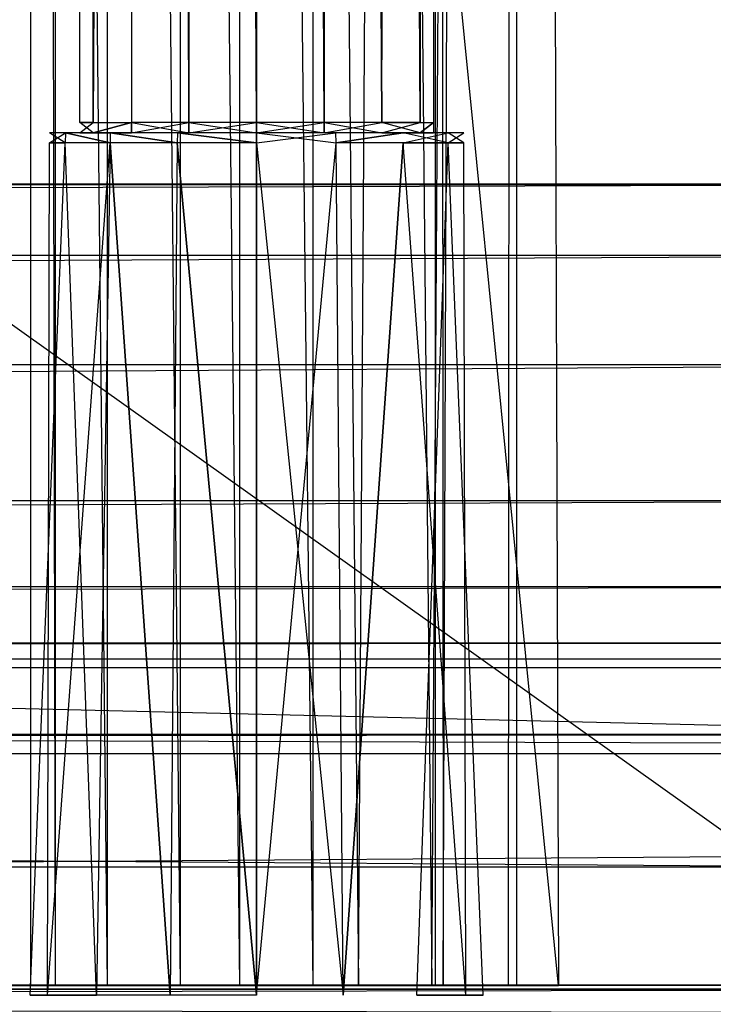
# Model space of a CAD drawing. Extents: x 0 to 0.8, y -0.501 to 0.
# Tile 67 of 109: x 0.746 to 0.768, y -0.485 to -0.455. Entities that reach past the tile are written whole.
import ezdxf

# ---------------------------------------------------------------- set-up
doc = ezdxf.new("R2010")
doc.units = 0
for name, color, linetype in [('L0_KORPUS1_0', 7, 'CONTINUOUS'), ('L11_ABDECKPL_0___REPLACEMTFOREM', 7, 'CONTINUOUS'), ('L23_DRAWERBOXU_5___REPLACEMTFOR', 7, 'CONTINUOUS'), ('L25_DRAWERBOXU_7___REPLACEMTFOR', 7, 'CONTINUOUS'), ('L26_FRONT_FINION_1', 7, 'CONTINUOUS'), ('L27_FRONT_FINION_2___REPLACEMTF', 7, 'CONTINUOUS'), ('L37_DRAWERBOXO_9___REPLACEMTFOR', 7, 'CONTINUOUS'), ('L38_FRONT_FINION_1', 7, 'CONTINUOUS'), ('L39_FRONT_FINION_2___REPLACEMTF', 7, 'CONTINUOUS'), ('L7_KORPUS2_3___REPLACEMTFOREMPT', 7, 'CONTINUOUS'), ('L9_KORPUS2_5___REPLACEMTFOREMPT', 7, 'CONTINUOUS')]:
    doc.layers.add(name, color=color, linetype=linetype)

msp = doc.modelspace()

# ---------------------------------------------------------------- linework, layer by layer
at = {"layer": 'L0_KORPUS1_0', "color": 8}
for points, invisible_edges in [([(0.797088, -0.003856), (0.1, -0.500668), (0.1, -0.003856), (0.797088, -0.003856)], 13), ([(0.1, -0.500668), (0.797088, -0.003856), (0.797091, -0.500668), (0.1, -0.500668)], 10), ([(0.797091, -0.500666, 0.00769), (0.1, -0.003857, 0.00769), (0.1, -0.500666, 0.00769), (0.797091, -0.500666, 0.00769)], 13), ([(0.1, -0.003857, 0.00769), (0.797091, -0.500666, 0.00769), (0.797088, -0.003857, 0.00769), (0.1, -0.003857, 0.00769)], 10)]:
    msp.add_3dface(points, dxfattribs=dict(at, invisible_edges=invisible_edges))
at = {"layer": 'L11_ABDECKPL_0___REPLACEMTFOREM', "color": 39}
for points, invisible_edges in [([(0.728221, -0.499907, 0.603217), (0.798384, -0.001093, 0.603217), (0.724135, -0.001093, 0.603217), (0.728221, -0.499907, 0.603217)], 13), ([(0.798384, -0.00109, 0.591216), (0.728221, -0.49991, 0.591216), (0.728221, -0.00109, 0.591216), (0.798384, -0.00109, 0.591216)], 13), ([(0.728221, -0.49991, 0.591216), (0.798384, -0.00109, 0.591216), (0.798335, -0.49991, 0.591216), (0.728221, -0.49991, 0.591216)], 10), ([(0.798384, -0.001093, 0.603217), (0.728221, -0.499907, 0.603217), (0.798335, -0.499907, 0.603217), (0.798384, -0.001093, 0.603217)], 10)]:
    msp.add_3dface(points, dxfattribs=dict(at, invisible_edges=invisible_edges))
at = {"layer": 'L23_DRAWERBOXU_5___REPLACEMTFOR', "color": 250}
for points, invisible_edges in [([(0.7263, -0.117001, 0.100056), (0.762784, -0.48454, 0.100056), (0.7263, -0.48454, 0.100056), (0.7263, -0.117001, 0.100056)], 13), ([(0.762784, -0.48454, 0.100056), (0.7263, -0.117001, 0.100056), (0.762784, -0.117001, 0.100056), (0.762784, -0.48454, 0.100056)], 14), ([(0.746604, -0.117001, 0.181645), (0.737895, -0.48454, 0.128699), (0.746604, -0.48454, 0.181645), (0.746604, -0.117001, 0.181645)], 13), ([(0.737895, -0.48454, 0.128699), (0.746604, -0.117001, 0.181645), (0.737895, -0.117001, 0.128699), (0.737895, -0.48454, 0.128699)], 14), ([(0.747356, -0.48454, 0.182713), (0.746604, -0.117001, 0.181645), (0.746604, -0.48454, 0.181645), (0.747356, -0.48454, 0.182713)], 13), ([(0.746604, -0.117001, 0.181645), (0.747356, -0.48454, 0.182713), (0.747356, -0.117001, 0.182713), (0.746604, -0.117001, 0.181645)], 14), ([(0.751195, -0.48454, 0.184044), (0.747356, -0.117001, 0.182713), (0.747356, -0.48454, 0.182713), (0.751195, -0.48454, 0.184044)], 13), ([(0.747356, -0.117001, 0.182713), (0.751195, -0.48454, 0.184044), (0.751195, -0.117001, 0.184044), (0.747356, -0.117001, 0.182713)], 14), ([(0.755258, -0.48454, 0.183994), (0.751195, -0.117001, 0.184044), (0.751195, -0.48454, 0.184044), (0.755258, -0.48454, 0.183994)], 13), ([(0.751195, -0.117001, 0.184044), (0.755258, -0.48454, 0.183994), (0.755258, -0.117001, 0.183994), (0.751195, -0.117001, 0.184044)], 14), ([(0.758905, -0.48454, 0.182278), (0.755258, -0.117001, 0.183994), (0.755258, -0.48454, 0.183994), (0.758905, -0.48454, 0.182278)], 13), ([(0.755258, -0.117001, 0.183994), (0.758905, -0.48454, 0.182278), (0.758905, -0.117001, 0.182278), (0.755258, -0.117001, 0.183994)], 14), ([(0.761252, -0.117001, 0.179002), (0.758905, -0.48454, 0.182278), (0.761252, -0.48454, 0.179002), (0.761252, -0.117001, 0.179002)], 13), ([(0.758905, -0.48454, 0.182278), (0.761252, -0.117001, 0.179002), (0.758905, -0.117001, 0.182278), (0.758905, -0.48454, 0.182278)], 14), ([(0.761499, -0.117001, 0.175627), (0.761252, -0.48454, 0.179002), (0.761499, -0.48454, 0.175627), (0.761499, -0.117001, 0.175627)], 13), ([(0.761252, -0.48454, 0.179002), (0.761499, -0.117001, 0.175627), (0.761252, -0.117001, 0.179002), (0.761252, -0.48454, 0.179002)], 14), ([(0.762784, -0.48454, 0.100056), (0.761499, -0.117001, 0.175627), (0.761499, -0.48454, 0.175627), (0.762784, -0.48454, 0.100056)], 13), ([(0.761499, -0.117001, 0.175627), (0.762784, -0.48454, 0.100056), (0.762784, -0.117001, 0.100056), (0.761499, -0.117001, 0.175627)], 14), ([(0.761499, -0.48454, 0.175627), (0.7263, -0.48454, 0.100056), (0.762784, -0.48454, 0.100056), (0.761499, -0.48454, 0.175627)], 13), ([(0.7263, -0.48454, 0.100056), (0.761499, -0.48454, 0.175627), (0.737315, -0.48454, 0.12666), (0.7263, -0.48454, 0.100056)], 10), ([(0.737315, -0.48454, 0.12666), (0.761499, -0.48454, 0.175627), (0.737895, -0.48454, 0.128699), (0.737315, -0.48454, 0.12666)], 10), ([(0.737895, -0.48454, 0.128699), (0.761499, -0.48454, 0.175627), (0.746604, -0.48454, 0.181645), (0.737895, -0.48454, 0.128699)], 13), ([(0.746604, -0.48454, 0.181645), (0.761499, -0.48454, 0.175627), (0.761252, -0.48454, 0.179002), (0.746604, -0.48454, 0.181645)], 14), ([(0.746604, -0.48454, 0.181645), (0.761252, -0.48454, 0.179002), (0.758905, -0.48454, 0.182278), (0.746604, -0.48454, 0.181645)], 15), ([(0.746604, -0.48454, 0.181645), (0.758905, -0.48454, 0.182278), (0.747356, -0.48454, 0.182713), (0.746604, -0.48454, 0.181645)], 15), ([(0.747356, -0.48454, 0.182713), (0.758905, -0.48454, 0.182278), (0.755258, -0.48454, 0.183994), (0.747356, -0.48454, 0.182713)], 15), ([(0.747356, -0.48454, 0.182713), (0.755258, -0.48454, 0.183994), (0.751195, -0.48454, 0.184044), (0.747356, -0.48454, 0.182713)], 15)]:
    msp.add_3dface(points, dxfattribs=dict(at, invisible_edges=invisible_edges))
at = {"layer": 'L25_DRAWERBOXU_7___REPLACEMTFOR', "color": 250}
for points, invisible_edges in [([(0.748115, -0.104555, 0.23464), (0.748527, -0.458087, 0.232567), (0.748115, -0.458087, 0.23464), (0.748115, -0.104555, 0.23464)], 13), ([(0.748527, -0.458087, 0.232567), (0.748115, -0.104555, 0.23464), (0.748527, -0.104555, 0.232567), (0.748527, -0.458087, 0.232567)], 14), ([(0.748527, -0.104555, 0.236714), (0.748115, -0.458087, 0.23464), (0.748527, -0.458087, 0.236714), (0.748527, -0.104555, 0.236714)], 13), ([(0.748115, -0.458087, 0.23464), (0.748527, -0.104555, 0.236714), (0.748115, -0.104555, 0.23464), (0.748115, -0.458087, 0.23464)], 14), ([(0.748527, -0.458087, 0.232567), (0.749702, -0.104555, 0.230809), (0.749702, -0.458087, 0.230809), (0.748527, -0.458087, 0.232567)], 13), ([(0.749702, -0.104555, 0.230809), (0.748527, -0.458087, 0.232567), (0.748527, -0.104555, 0.232567), (0.749702, -0.104555, 0.230809)], 14), ([(0.749702, -0.104555, 0.238472), (0.748527, -0.458087, 0.236714), (0.749702, -0.458087, 0.238472), (0.749702, -0.104555, 0.238472)], 13), ([(0.748527, -0.458087, 0.236714), (0.749702, -0.104555, 0.238472), (0.748527, -0.104555, 0.236714), (0.748527, -0.458087, 0.236714)], 14), ([(0.749702, -0.104555, 0.230809), (0.75146, -0.458087, 0.229634), (0.749702, -0.458087, 0.230809), (0.749702, -0.104555, 0.230809)], 13), ([(0.75146, -0.458087, 0.229634), (0.749702, -0.104555, 0.230809), (0.75146, -0.104555, 0.229634), (0.75146, -0.458087, 0.229634)], 14), ([(0.75146, -0.458087, 0.239647), (0.749702, -0.104555, 0.238472), (0.749702, -0.458087, 0.238472), (0.75146, -0.458087, 0.239647)], 13), ([(0.749702, -0.104555, 0.238472), (0.75146, -0.458087, 0.239647), (0.75146, -0.104555, 0.239647), (0.749702, -0.104555, 0.238472)], 14), ([(0.75146, -0.104555, 0.229634), (0.753534, -0.458087, 0.229222), (0.75146, -0.458087, 0.229634), (0.75146, -0.104555, 0.229634)], 13), ([(0.753534, -0.458087, 0.229222), (0.75146, -0.104555, 0.229634), (0.753534, -0.104555, 0.229222), (0.753534, -0.458087, 0.229222)], 14), ([(0.753534, -0.458087, 0.240059), (0.75146, -0.104555, 0.239647), (0.75146, -0.458087, 0.239647), (0.753534, -0.458087, 0.240059)], 13), ([(0.75146, -0.104555, 0.239647), (0.753534, -0.458087, 0.240059), (0.753534, -0.104555, 0.240059), (0.75146, -0.104555, 0.239647)], 14), ([(0.755608, -0.458087, 0.239647), (0.753534, -0.104555, 0.240059), (0.753534, -0.458087, 0.240059), (0.755608, -0.458087, 0.239647)], 13), ([(0.753534, -0.104555, 0.240059), (0.755608, -0.458087, 0.239647), (0.755608, -0.104555, 0.239647), (0.753534, -0.104555, 0.240059)], 14), ([(0.753534, -0.104555, 0.229222), (0.755608, -0.458087, 0.229634), (0.753534, -0.458087, 0.229222), (0.753534, -0.104555, 0.229222)], 13), ([(0.755608, -0.458087, 0.229634), (0.753534, -0.104555, 0.229222), (0.755608, -0.104555, 0.229634), (0.755608, -0.458087, 0.229634)], 14), ([(0.757366, -0.458087, 0.238472), (0.755608, -0.104555, 0.239647), (0.755608, -0.458087, 0.239647), (0.757366, -0.458087, 0.238472)], 13), ([(0.755608, -0.104555, 0.239647), (0.757366, -0.458087, 0.238472), (0.757366, -0.104555, 0.238472), (0.755608, -0.104555, 0.239647)], 14), ([(0.755608, -0.104555, 0.229634), (0.757366, -0.458087, 0.230809), (0.755608, -0.458087, 0.229634), (0.755608, -0.104555, 0.229634)], 13), ([(0.757366, -0.458087, 0.230809), (0.755608, -0.104555, 0.229634), (0.757366, -0.104555, 0.230809), (0.757366, -0.458087, 0.230809)], 14), ([(0.758541, -0.104555, 0.236714), (0.757366, -0.458087, 0.238472), (0.758541, -0.458087, 0.236714), (0.758541, -0.104555, 0.236714)], 13), ([(0.757366, -0.458087, 0.238472), (0.758541, -0.104555, 0.236714), (0.757366, -0.104555, 0.238472), (0.757366, -0.458087, 0.238472)], 14), ([(0.757366, -0.104555, 0.230809), (0.758541, -0.458087, 0.232567), (0.757366, -0.458087, 0.230809), (0.757366, -0.104555, 0.230809)], 13), ([(0.758541, -0.458087, 0.232567), (0.757366, -0.104555, 0.230809), (0.758541, -0.104555, 0.232567), (0.758541, -0.458087, 0.232567)], 14), ([(0.758953, -0.104555, 0.23464), (0.758541, -0.458087, 0.236714), (0.758953, -0.458087, 0.23464), (0.758953, -0.104555, 0.23464)], 13), ([(0.758541, -0.458087, 0.236714), (0.758953, -0.104555, 0.23464), (0.758541, -0.104555, 0.236714), (0.758541, -0.458087, 0.236714)], 14), ([(0.758541, -0.458087, 0.232567), (0.758953, -0.104555, 0.23464), (0.758953, -0.458087, 0.23464), (0.758541, -0.458087, 0.232567)], 13), ([(0.758953, -0.104555, 0.23464), (0.758541, -0.458087, 0.232567), (0.758541, -0.104555, 0.232567), (0.758953, -0.104555, 0.23464)], 14), ([(0.748527, -0.458087, 0.236714), (0.748115, -0.458399, 0.23464), (0.748527, -0.458399, 0.236714), (0.748527, -0.458087, 0.236714)], 13), ([(0.748115, -0.458399, 0.23464), (0.748527, -0.458087, 0.236714), (0.748115, -0.458087, 0.23464), (0.748115, -0.458399, 0.23464)], 14), ([(0.748115, -0.458087, 0.23464), (0.748527, -0.458399, 0.232567), (0.748115, -0.458399, 0.23464), (0.748115, -0.458087, 0.23464)], 13), ([(0.748527, -0.458399, 0.232567), (0.748115, -0.458087, 0.23464), (0.748527, -0.458087, 0.232567), (0.748527, -0.458399, 0.232567)], 14), ([(0.749702, -0.458087, 0.238472), (0.748527, -0.458399, 0.236714), (0.749702, -0.458399, 0.238472), (0.749702, -0.458087, 0.238472)], 13), ([(0.748527, -0.458399, 0.236714), (0.749702, -0.458087, 0.238472), (0.748527, -0.458087, 0.236714), (0.748527, -0.458399, 0.236714)], 14), ([(0.748527, -0.458399, 0.232567), (0.749702, -0.458087, 0.230809), (0.749702, -0.458399, 0.230809), (0.748527, -0.458399, 0.232567)], 13), ([(0.749702, -0.458087, 0.230809), (0.748527, -0.458399, 0.232567), (0.748527, -0.458087, 0.232567), (0.749702, -0.458087, 0.230809)], 14), ([(0.75146, -0.458399, 0.239647), (0.749702, -0.458087, 0.238472), (0.749702, -0.458399, 0.238472), (0.75146, -0.458399, 0.239647)], 13), ([(0.749702, -0.458087, 0.238472), (0.75146, -0.458399, 0.239647), (0.75146, -0.458087, 0.239647), (0.749702, -0.458087, 0.238472)], 14), ([(0.75146, -0.458087, 0.229634), (0.749702, -0.458399, 0.230809), (0.749702, -0.458087, 0.230809), (0.75146, -0.458087, 0.229634)], 13), ([(0.749702, -0.458399, 0.230809), (0.75146, -0.458087, 0.229634), (0.75146, -0.458399, 0.229634), (0.749702, -0.458399, 0.230809)], 14), ([(0.753534, -0.458399, 0.240059), (0.75146, -0.458087, 0.239647), (0.75146, -0.458399, 0.239647), (0.753534, -0.458399, 0.240059)], 13), ([(0.75146, -0.458087, 0.239647), (0.753534, -0.458399, 0.240059), (0.753534, -0.458087, 0.240059), (0.75146, -0.458087, 0.239647)], 14), ([(0.753534, -0.458087, 0.229222), (0.75146, -0.458399, 0.229634), (0.75146, -0.458087, 0.229634), (0.753534, -0.458087, 0.229222)], 13), ([(0.75146, -0.458399, 0.229634), (0.753534, -0.458087, 0.229222), (0.753534, -0.458399, 0.229222), (0.75146, -0.458399, 0.229634)], 14), ([(0.755608, -0.458087, 0.229634), (0.753534, -0.458399, 0.229222), (0.753534, -0.458087, 0.229222), (0.755608, -0.458087, 0.229634)], 13), ([(0.753534, -0.458399, 0.229222), (0.755608, -0.458087, 0.229634), (0.755608, -0.458399, 0.229634), (0.753534, -0.458399, 0.229222)], 14), ([(0.755608, -0.458399, 0.239647), (0.753534, -0.458087, 0.240059), (0.753534, -0.458399, 0.240059), (0.755608, -0.458399, 0.239647)], 13), ([(0.753534, -0.458087, 0.240059), (0.755608, -0.458399, 0.239647), (0.755608, -0.458087, 0.239647), (0.753534, -0.458087, 0.240059)], 14), ([(0.757366, -0.458087, 0.230809), (0.755608, -0.458399, 0.229634), (0.755608, -0.458087, 0.229634), (0.757366, -0.458087, 0.230809)], 13), ([(0.755608, -0.458399, 0.229634), (0.757366, -0.458087, 0.230809), (0.757366, -0.458399, 0.230809), (0.755608, -0.458399, 0.229634)], 14), ([(0.757366, -0.458399, 0.238472), (0.755608, -0.458087, 0.239647), (0.755608, -0.458399, 0.239647), (0.757366, -0.458399, 0.238472)], 13), ([(0.755608, -0.458087, 0.239647), (0.757366, -0.458399, 0.238472), (0.757366, -0.458087, 0.238472), (0.755608, -0.458087, 0.239647)], 14), ([(0.757366, -0.458087, 0.230809), (0.758541, -0.458399, 0.232567), (0.757366, -0.458399, 0.230809), (0.757366, -0.458087, 0.230809)], 13), ([(0.758541, -0.458399, 0.232567), (0.757366, -0.458087, 0.230809), (0.758541, -0.458087, 0.232567), (0.758541, -0.458399, 0.232567)], 14), ([(0.758541, -0.458087, 0.236714), (0.757366, -0.458399, 0.238472), (0.758541, -0.458399, 0.236714), (0.758541, -0.458087, 0.236714)], 13), ([(0.757366, -0.458399, 0.238472), (0.758541, -0.458087, 0.236714), (0.757366, -0.458087, 0.238472), (0.757366, -0.458399, 0.238472)], 14), ([(0.758541, -0.458399, 0.232567), (0.758953, -0.458087, 0.23464), (0.758953, -0.458399, 0.23464), (0.758541, -0.458399, 0.232567)], 13), ([(0.758953, -0.458087, 0.23464), (0.758541, -0.458399, 0.232567), (0.758541, -0.458087, 0.232567), (0.758953, -0.458087, 0.23464)], 14), ([(0.758953, -0.458087, 0.23464), (0.758541, -0.458399, 0.236714), (0.758953, -0.458399, 0.23464), (0.758953, -0.458087, 0.23464)], 13), ([(0.758541, -0.458399, 0.236714), (0.758953, -0.458087, 0.23464), (0.758541, -0.458087, 0.236714), (0.758541, -0.458399, 0.236714)], 14), ([(0.747188, -0.458399, 0.23464), (0.747664, -0.458704, 0.232209), (0.747181, -0.458704, 0.23464), (0.747188, -0.458399, 0.23464)], 13), ([(0.747671, -0.458399, 0.237069), (0.747181, -0.458704, 0.23464), (0.747664, -0.458704, 0.237072), (0.747671, -0.458399, 0.237069)], 13), ([(0.747181, -0.458704, 0.23464), (0.747671, -0.458399, 0.237069), (0.747188, -0.458399, 0.23464), (0.747181, -0.458704, 0.23464)], 14), ([(0.747188, -0.458399, 0.23464), (0.748527, -0.458399, 0.232567), (0.747671, -0.458399, 0.232212), (0.747188, -0.458399, 0.23464)], 13), ([(0.748527, -0.458399, 0.232567), (0.747188, -0.458399, 0.23464), (0.748115, -0.458399, 0.23464), (0.748527, -0.458399, 0.232567)], 14), ([(0.747671, -0.458399, 0.237069), (0.748115, -0.458399, 0.23464), (0.747188, -0.458399, 0.23464), (0.747671, -0.458399, 0.237069)], 13), ([(0.747664, -0.458704, 0.232209), (0.747188, -0.458399, 0.23464), (0.747671, -0.458399, 0.232212), (0.747664, -0.458704, 0.232209)], 14), ([(0.747671, -0.458399, 0.232212), (0.749042, -0.458704, 0.230148), (0.747664, -0.458704, 0.232209), (0.747671, -0.458399, 0.232212)], 13), ([(0.749042, -0.458704, 0.239132), (0.747671, -0.458399, 0.237069), (0.747664, -0.458704, 0.237072), (0.749042, -0.458704, 0.239132)], 13), ([(0.748115, -0.458399, 0.23464), (0.747671, -0.458399, 0.237069), (0.748527, -0.458399, 0.236714), (0.748115, -0.458399, 0.23464)], 14), ([(0.747671, -0.458399, 0.232212), (0.749702, -0.458399, 0.230809), (0.749046, -0.458399, 0.230153), (0.747671, -0.458399, 0.232212)], 13), ([(0.749702, -0.458399, 0.230809), (0.747671, -0.458399, 0.232212), (0.748527, -0.458399, 0.232567), (0.749702, -0.458399, 0.230809)], 14), ([(0.747671, -0.458399, 0.237069), (0.749702, -0.458399, 0.238472), (0.748527, -0.458399, 0.236714), (0.747671, -0.458399, 0.237069)], 13), ([(0.749702, -0.458399, 0.238472), (0.747671, -0.458399, 0.237069), (0.749046, -0.458399, 0.239128), (0.749702, -0.458399, 0.238472)], 14), ([(0.749042, -0.458704, 0.230148), (0.747671, -0.458399, 0.232212), (0.749046, -0.458399, 0.230153), (0.749042, -0.458704, 0.230148)], 14), ([(0.747671, -0.458399, 0.237069), (0.749042, -0.458704, 0.239132), (0.749046, -0.458399, 0.239128), (0.747671, -0.458399, 0.237069)], 14), ([(0.751103, -0.458704, 0.24051), (0.749046, -0.458399, 0.239128), (0.749042, -0.458704, 0.239132), (0.751103, -0.458704, 0.24051)], 13), ([(0.749046, -0.458399, 0.230153), (0.751103, -0.458704, 0.228771), (0.749042, -0.458704, 0.230148), (0.749046, -0.458399, 0.230153)], 13), ([(0.749046, -0.458399, 0.230153), (0.75146, -0.458399, 0.229634), (0.751105, -0.458399, 0.228778), (0.749046, -0.458399, 0.230153)], 13), ([(0.75146, -0.458399, 0.229634), (0.749046, -0.458399, 0.230153), (0.749702, -0.458399, 0.230809), (0.75146, -0.458399, 0.229634)], 14), ([(0.749046, -0.458399, 0.239128), (0.75146, -0.458399, 0.239647), (0.749702, -0.458399, 0.238472), (0.749046, -0.458399, 0.239128)], 13), ([(0.75146, -0.458399, 0.239647), (0.749046, -0.458399, 0.239128), (0.751105, -0.458399, 0.240503), (0.75146, -0.458399, 0.239647)], 14), ([(0.749046, -0.458399, 0.239128), (0.751103, -0.458704, 0.24051), (0.751105, -0.458399, 0.240503), (0.749046, -0.458399, 0.239128)], 14), ([(0.751103, -0.458704, 0.228771), (0.749046, -0.458399, 0.230153), (0.751105, -0.458399, 0.228778), (0.751103, -0.458704, 0.228771)], 14), ([(0.753534, -0.458704, 0.240993), (0.751105, -0.458399, 0.240503), (0.751103, -0.458704, 0.24051), (0.753534, -0.458704, 0.240993)], 13), ([(0.751105, -0.458399, 0.228778), (0.753534, -0.458704, 0.228288), (0.751103, -0.458704, 0.228771), (0.751105, -0.458399, 0.228778)], 13), ([(0.751105, -0.458399, 0.228778), (0.753534, -0.458399, 0.229222), (0.753534, -0.458399, 0.228294), (0.751105, -0.458399, 0.228778)], 13), ([(0.753534, -0.458399, 0.229222), (0.751105, -0.458399, 0.228778), (0.75146, -0.458399, 0.229634), (0.753534, -0.458399, 0.229222)], 14), ([(0.751105, -0.458399, 0.240503), (0.753534, -0.458399, 0.240059), (0.75146, -0.458399, 0.239647), (0.751105, -0.458399, 0.240503)], 13), ([(0.753534, -0.458399, 0.240059), (0.751105, -0.458399, 0.240503), (0.753534, -0.458399, 0.240986), (0.753534, -0.458399, 0.240059)], 14), ([(0.751105, -0.458399, 0.240503), (0.753534, -0.458704, 0.240993), (0.753534, -0.458399, 0.240986), (0.751105, -0.458399, 0.240503)], 14), ([(0.753534, -0.458704, 0.228288), (0.751105, -0.458399, 0.228778), (0.753534, -0.458399, 0.228294), (0.753534, -0.458704, 0.228288)], 14), ([(0.753534, -0.458399, 0.229222), (0.755963, -0.458399, 0.228778), (0.753534, -0.458399, 0.228294), (0.753534, -0.458399, 0.229222)], 13), ([(0.755963, -0.458399, 0.228778), (0.753534, -0.458399, 0.229222), (0.755608, -0.458399, 0.229634), (0.755963, -0.458399, 0.228778)], 14), ([(0.753534, -0.458399, 0.240059), (0.755963, -0.458399, 0.240503), (0.755608, -0.458399, 0.239647), (0.753534, -0.458399, 0.240059)], 13), ([(0.755963, -0.458399, 0.240503), (0.753534, -0.458399, 0.240059), (0.753534, -0.458399, 0.240986), (0.755963, -0.458399, 0.240503)], 14), ([(0.755966, -0.458704, 0.24051), (0.753534, -0.458399, 0.240986), (0.753534, -0.458704, 0.240993), (0.755966, -0.458704, 0.24051)], 13), ([(0.753534, -0.458399, 0.240986), (0.755966, -0.458704, 0.24051), (0.755963, -0.458399, 0.240503), (0.753534, -0.458399, 0.240986)], 14), ([(0.755963, -0.458399, 0.228778), (0.753534, -0.458704, 0.228288), (0.753534, -0.458399, 0.228294), (0.755963, -0.458399, 0.228778)], 13), ([(0.753534, -0.458704, 0.228288), (0.755963, -0.458399, 0.228778), (0.755966, -0.458704, 0.228771), (0.753534, -0.458704, 0.228288)], 14), ([(0.755608, -0.458399, 0.239647), (0.758022, -0.458399, 0.239128), (0.757366, -0.458399, 0.238472), (0.755608, -0.458399, 0.239647)], 13), ([(0.758022, -0.458399, 0.239128), (0.755608, -0.458399, 0.239647), (0.755963, -0.458399, 0.240503), (0.758022, -0.458399, 0.239128)], 14), ([(0.755608, -0.458399, 0.229634), (0.758022, -0.458399, 0.230153), (0.755963, -0.458399, 0.228778), (0.755608, -0.458399, 0.229634)], 13), ([(0.758022, -0.458399, 0.230153), (0.755608, -0.458399, 0.229634), (0.757366, -0.458399, 0.230809), (0.758022, -0.458399, 0.230153)], 14), ([(0.758022, -0.458399, 0.230153), (0.755966, -0.458704, 0.228771), (0.755963, -0.458399, 0.228778), (0.758022, -0.458399, 0.230153)], 13), ([(0.755966, -0.458704, 0.24051), (0.758022, -0.458399, 0.239128), (0.755963, -0.458399, 0.240503), (0.755966, -0.458704, 0.24051)], 13), ([(0.755966, -0.458704, 0.228771), (0.758022, -0.458399, 0.230153), (0.758027, -0.458704, 0.230148), (0.755966, -0.458704, 0.228771)], 14), ([(0.758022, -0.458399, 0.239128), (0.755966, -0.458704, 0.24051), (0.758027, -0.458704, 0.239132), (0.758022, -0.458399, 0.239128)], 14), ([(0.757366, -0.458399, 0.238472), (0.759398, -0.458399, 0.237069), (0.758541, -0.458399, 0.236714), (0.757366, -0.458399, 0.238472)], 13), ([(0.759398, -0.458399, 0.237069), (0.757366, -0.458399, 0.238472), (0.758022, -0.458399, 0.239128), (0.759398, -0.458399, 0.237069)], 14), ([(0.757366, -0.458399, 0.230809), (0.759398, -0.458399, 0.232212), (0.758022, -0.458399, 0.230153), (0.757366, -0.458399, 0.230809)], 13), ([(0.759398, -0.458399, 0.232212), (0.757366, -0.458399, 0.230809), (0.758541, -0.458399, 0.232567), (0.759398, -0.458399, 0.232212)], 14), ([(0.758022, -0.458399, 0.230153), (0.759404, -0.458704, 0.232209), (0.758027, -0.458704, 0.230148), (0.758022, -0.458399, 0.230153)], 13), ([(0.759404, -0.458704, 0.232209), (0.758022, -0.458399, 0.230153), (0.759398, -0.458399, 0.232212), (0.759404, -0.458704, 0.232209)], 14), ([(0.758027, -0.458704, 0.239132), (0.759398, -0.458399, 0.237069), (0.758022, -0.458399, 0.239128), (0.758027, -0.458704, 0.239132)], 14), ([(0.759398, -0.458399, 0.237069), (0.758027, -0.458704, 0.239132), (0.759404, -0.458704, 0.237071), (0.759398, -0.458399, 0.237069)], 13), ([(0.758541, -0.458399, 0.232567), (0.759881, -0.458399, 0.23464), (0.759398, -0.458399, 0.232212), (0.758541, -0.458399, 0.232567)], 13), ([(0.759881, -0.458399, 0.23464), (0.758541, -0.458399, 0.232567), (0.758953, -0.458399, 0.23464), (0.759881, -0.458399, 0.23464)], 14), ([(0.758541, -0.458399, 0.236714), (0.759881, -0.458399, 0.23464), (0.758953, -0.458399, 0.23464), (0.758541, -0.458399, 0.236714)], 13), ([(0.759881, -0.458399, 0.23464), (0.758541, -0.458399, 0.236714), (0.759398, -0.458399, 0.237069), (0.759881, -0.458399, 0.23464)], 14), ([(0.759398, -0.458399, 0.232212), (0.759888, -0.458704, 0.23464), (0.759404, -0.458704, 0.232209), (0.759398, -0.458399, 0.232212)], 13), ([(0.759888, -0.458704, 0.23464), (0.759398, -0.458399, 0.232212), (0.759881, -0.458399, 0.23464), (0.759888, -0.458704, 0.23464)], 14), ([(0.759404, -0.458704, 0.237071), (0.759881, -0.458399, 0.23464), (0.759398, -0.458399, 0.237069), (0.759404, -0.458704, 0.237071)], 14), ([(0.759881, -0.458399, 0.23464), (0.759404, -0.458704, 0.237071), (0.759888, -0.458704, 0.23464), (0.759881, -0.458399, 0.23464)], 13), ([(0.747664, -0.458704, 0.237072), (0.746597, -0.484839, 0.23464), (0.747125, -0.484839, 0.237295), (0.747664, -0.458704, 0.237072)], 13), ([(0.746597, -0.484839, 0.23464), (0.747664, -0.458704, 0.237072), (0.747181, -0.458704, 0.23464), (0.746597, -0.484839, 0.23464)], 14), ([(0.747181, -0.458704, 0.23464), (0.747125, -0.484839, 0.231986), (0.746597, -0.484839, 0.23464), (0.747181, -0.458704, 0.23464)], 13), ([(0.749042, -0.458704, 0.239132), (0.747125, -0.484839, 0.237295), (0.748629, -0.484839, 0.239545), (0.749042, -0.458704, 0.239132)], 13), ([(0.747125, -0.484839, 0.237295), (0.749042, -0.458704, 0.239132), (0.747664, -0.458704, 0.237072), (0.747125, -0.484839, 0.237295)], 14), ([(0.747125, -0.484839, 0.231986), (0.747181, -0.458704, 0.23464), (0.747664, -0.458704, 0.232209), (0.747125, -0.484839, 0.231986)], 14), ([(0.747664, -0.458704, 0.232209), (0.748629, -0.484839, 0.229736), (0.747125, -0.484839, 0.231986), (0.747664, -0.458704, 0.232209)], 13), ([(0.748629, -0.484839, 0.229736), (0.747664, -0.458704, 0.232209), (0.749042, -0.458704, 0.230148), (0.748629, -0.484839, 0.229736)], 14), ([(0.749042, -0.458704, 0.230148), (0.750879, -0.484839, 0.228232), (0.748629, -0.484839, 0.229736), (0.749042, -0.458704, 0.230148)], 13), ([(0.750879, -0.484839, 0.241049), (0.749042, -0.458704, 0.239132), (0.748629, -0.484839, 0.239545), (0.750879, -0.484839, 0.241049)], 13), ([(0.750879, -0.484839, 0.228232), (0.749042, -0.458704, 0.230148), (0.751103, -0.458704, 0.228771), (0.750879, -0.484839, 0.228232)], 14), ([(0.749042, -0.458704, 0.239132), (0.750879, -0.484839, 0.241049), (0.751103, -0.458704, 0.24051), (0.749042, -0.458704, 0.239132)], 14), ([(0.751103, -0.458704, 0.228771), (0.753534, -0.484839, 0.227704), (0.750879, -0.484839, 0.228232), (0.751103, -0.458704, 0.228771)], 13), ([(0.753534, -0.484839, 0.241577), (0.751103, -0.458704, 0.24051), (0.750879, -0.484839, 0.241049), (0.753534, -0.484839, 0.241577)], 13), ([(0.753534, -0.484839, 0.227704), (0.751103, -0.458704, 0.228771), (0.753534, -0.458704, 0.228288), (0.753534, -0.484839, 0.227704)], 14), ([(0.751103, -0.458704, 0.24051), (0.753534, -0.484839, 0.241577), (0.753534, -0.458704, 0.240993), (0.751103, -0.458704, 0.24051)], 14), ([(0.755966, -0.458704, 0.228771), (0.753534, -0.484839, 0.227704), (0.753534, -0.458704, 0.228288), (0.755966, -0.458704, 0.228771)], 13), ([(0.753534, -0.484839, 0.227704), (0.755966, -0.458704, 0.228771), (0.756189, -0.484839, 0.228232), (0.753534, -0.484839, 0.227704)], 14), ([(0.756189, -0.484839, 0.241049), (0.753534, -0.458704, 0.240993), (0.753534, -0.484839, 0.241577), (0.756189, -0.484839, 0.241049)], 13), ([(0.753534, -0.458704, 0.240993), (0.756189, -0.484839, 0.241049), (0.755966, -0.458704, 0.24051), (0.753534, -0.458704, 0.240993)], 14), ([(0.756189, -0.484839, 0.241049), (0.758027, -0.458704, 0.239132), (0.755966, -0.458704, 0.24051), (0.756189, -0.484839, 0.241049)], 13), ([(0.758027, -0.458704, 0.230148), (0.756189, -0.484839, 0.228232), (0.755966, -0.458704, 0.228771), (0.758027, -0.458704, 0.230148)], 13), ([(0.758027, -0.458704, 0.239132), (0.756189, -0.484839, 0.241049), (0.75844, -0.484839, 0.239545), (0.758027, -0.458704, 0.239132)], 14), ([(0.756189, -0.484839, 0.228232), (0.758027, -0.458704, 0.230148), (0.75844, -0.484839, 0.229736), (0.756189, -0.484839, 0.228232)], 14), ([(0.75844, -0.484839, 0.239545), (0.759404, -0.458704, 0.237071), (0.758027, -0.458704, 0.239132), (0.75844, -0.484839, 0.239545)], 14), ([(0.758027, -0.458704, 0.230148), (0.759944, -0.484839, 0.231986), (0.75844, -0.484839, 0.229736), (0.758027, -0.458704, 0.230148)], 13), ([(0.759944, -0.484839, 0.231986), (0.758027, -0.458704, 0.230148), (0.759404, -0.458704, 0.232209), (0.759944, -0.484839, 0.231986)], 14), ([(0.759404, -0.458704, 0.237071), (0.75844, -0.484839, 0.239545), (0.759944, -0.484839, 0.237295), (0.759404, -0.458704, 0.237071)], 13), ([(0.759944, -0.484839, 0.237295), (0.759888, -0.458704, 0.23464), (0.759404, -0.458704, 0.237071), (0.759944, -0.484839, 0.237295)], 14), ([(0.759404, -0.458704, 0.232209), (0.760472, -0.484839, 0.23464), (0.759944, -0.484839, 0.231986), (0.759404, -0.458704, 0.232209)], 13), ([(0.760472, -0.484839, 0.23464), (0.759404, -0.458704, 0.232209), (0.759888, -0.458704, 0.23464), (0.760472, -0.484839, 0.23464)], 14), ([(0.759888, -0.458704, 0.23464), (0.759944, -0.484839, 0.237295), (0.760472, -0.484839, 0.23464), (0.759888, -0.458704, 0.23464)], 13)]:
    msp.add_3dface(points, dxfattribs=dict(at, invisible_edges=invisible_edges))
at = {"layer": 'L26_FRONT_FINION_1', "color": 8}
for points, invisible_edges in [([(0.4, -0.484664, 0.344278), (0.784328, -0.484537, 0.34415), (0.4, -0.484537, 0.34415), (0.4, -0.484664, 0.344278)], 13), ([(0.784328, -0.484537, 0.34415), (0.4, -0.484664, 0.344278), (0.784381, -0.484664, 0.344278), (0.784328, -0.484537, 0.34415)], 14), ([(0.4, -0.484537, 0.012121), (0.784254, -0.484664, 0.011994), (0.4, -0.484664, 0.011994), (0.4, -0.484537, 0.012121)], 13), ([(0.784254, -0.484664, 0.011994), (0.4, -0.484537, 0.012121), (0.784202, -0.484537, 0.012121), (0.784254, -0.484664, 0.011994)], 14), ([(0.4, -0.485403, 0.345017), (0.784381, -0.484664, 0.344278), (0.4, -0.484664, 0.344278), (0.4, -0.485403, 0.345017)], 13), ([(0.784381, -0.484664, 0.344278), (0.4, -0.485403, 0.345017), (0.784687, -0.485403, 0.345017), (0.784381, -0.484664, 0.344278)], 14), ([(0.4, -0.484664, 0.011994), (0.78456, -0.485403, 0.011254), (0.4, -0.485403, 0.011254), (0.4, -0.484664, 0.011994)], 13), ([(0.78456, -0.485403, 0.011254), (0.4, -0.484664, 0.011994), (0.784254, -0.484664, 0.011994), (0.78456, -0.485403, 0.011254)], 14)]:
    msp.add_3dface(points, dxfattribs=dict(at, invisible_edges=invisible_edges))
at = {"layer": 'L27_FRONT_FINION_2___REPLACEMTF', "color": 250}
for points, invisible_edges in [([(0.4, -0.484537, 0.343949), (0.784202, -0.484537, 0.012323), (0.4, -0.484537, 0.012323), (0.4, -0.484537, 0.343949)], 13), ([(0.784202, -0.484537, 0.012323), (0.4, -0.484537, 0.343949), (0.784576, -0.484537, 0.012323), (0.784202, -0.484537, 0.012323)], 10), ([(0.784576, -0.484537, 0.012323), (0.4, -0.484537, 0.343949), (0.784589, -0.484537, 0.012336), (0.784576, -0.484537, 0.012323)], 13), ([(0.784589, -0.484537, 0.012336), (0.4, -0.484537, 0.343949), (0.784846, -0.484537, 0.012593), (0.784589, -0.484537, 0.012336)], 10), ([(0.784846, -0.484537, 0.012593), (0.4, -0.484537, 0.343949), (0.784872, -0.484537, 0.012619), (0.784846, -0.484537, 0.012593)], 13), ([(0.784872, -0.484537, 0.012619), (0.4, -0.484537, 0.343949), (0.784872, -0.484537, 0.013046), (0.784872, -0.484537, 0.012619)], 10), ([(0.784872, -0.484537, 0.013046), (0.4, -0.484537, 0.343949), (0.784872, -0.484537, 0.343269), (0.784872, -0.484537, 0.013046)], 13), ([(0.784872, -0.484537, 0.343269), (0.4, -0.484537, 0.343949), (0.784872, -0.484537, 0.343537), (0.784872, -0.484537, 0.343269)], 10), ([(0.784872, -0.484537, 0.343537), (0.4, -0.484537, 0.343949), (0.78485, -0.484537, 0.343674), (0.784872, -0.484537, 0.343537)], 15), ([(0.78485, -0.484537, 0.343674), (0.4, -0.484537, 0.343949), (0.784591, -0.484537, 0.343933), (0.78485, -0.484537, 0.343674)], 15), ([(0.784591, -0.484537, 0.343933), (0.4, -0.484537, 0.343949), (0.784503, -0.484537, 0.343949), (0.784591, -0.484537, 0.343933)], 15), ([(0.784503, -0.484537, 0.343949), (0.4, -0.484537, 0.343949), (0.784328, -0.484537, 0.343949), (0.784503, -0.484537, 0.343949)], 10), ([(0.4, -0.484537, 0.34415), (0.784328, -0.484537, 0.343949), (0.4, -0.484537, 0.343949), (0.4, -0.484537, 0.34415)], 13), ([(0.784328, -0.484537, 0.343949), (0.4, -0.484537, 0.34415), (0.784328, -0.484537, 0.34415), (0.784328, -0.484537, 0.343949)], 14), ([(0.4, -0.484537, 0.012323), (0.784202, -0.484537, 0.012121), (0.4, -0.484537, 0.012121), (0.4, -0.484537, 0.012323)], 13), ([(0.784202, -0.484537, 0.012121), (0.4, -0.484537, 0.012323), (0.784202, -0.484537, 0.012323), (0.784202, -0.484537, 0.012121)], 14)]:
    msp.add_3dface(points, dxfattribs=dict(at, invisible_edges=invisible_edges))
at = {"layer": 'L37_DRAWERBOXO_9___REPLACEMTFOR', "color": 250}
for points, invisible_edges in [([(0.760539, -0.117001, 0.378577), (0.724055, -0.484537, 0.378577), (0.724055, -0.117001, 0.378577), (0.760539, -0.117001, 0.378577)], 13), ([(0.724055, -0.484537, 0.378577), (0.760539, -0.117001, 0.378577), (0.760539, -0.484537, 0.378577), (0.724055, -0.484537, 0.378577)], 14), ([(0.74895, -0.484537, 0.462565), (0.745111, -0.117001, 0.461233), (0.745111, -0.484537, 0.461233), (0.74895, -0.484537, 0.462565)], 13), ([(0.745111, -0.117001, 0.461233), (0.74895, -0.484537, 0.462565), (0.74895, -0.117001, 0.462565), (0.745111, -0.117001, 0.461233)], 14), ([(0.753013, -0.484537, 0.462515), (0.74895, -0.117001, 0.462565), (0.74895, -0.484537, 0.462565), (0.753013, -0.484537, 0.462515)], 13), ([(0.74895, -0.117001, 0.462565), (0.753013, -0.484537, 0.462515), (0.753013, -0.117001, 0.462515), (0.74895, -0.117001, 0.462565)], 14), ([(0.75666, -0.484537, 0.460799), (0.753013, -0.117001, 0.462515), (0.753013, -0.484537, 0.462515), (0.75666, -0.484537, 0.460799)], 13), ([(0.753013, -0.117001, 0.462515), (0.75666, -0.484537, 0.460799), (0.75666, -0.117001, 0.460799), (0.753013, -0.117001, 0.462515)], 14), ([(0.759007, -0.117001, 0.457523), (0.75666, -0.484537, 0.460799), (0.759007, -0.484537, 0.457523), (0.759007, -0.117001, 0.457523)], 13), ([(0.75666, -0.484537, 0.460799), (0.759007, -0.117001, 0.457523), (0.75666, -0.117001, 0.460799), (0.75666, -0.484537, 0.460799)], 14), ([(0.759254, -0.484537, 0.454148), (0.759007, -0.117001, 0.457523), (0.759007, -0.484537, 0.457523), (0.759254, -0.484537, 0.454148)], 13), ([(0.759007, -0.117001, 0.457523), (0.759254, -0.484537, 0.454148), (0.759254, -0.117001, 0.454148), (0.759007, -0.117001, 0.457523)], 14), ([(0.760539, -0.117001, 0.378577), (0.759254, -0.484537, 0.454148), (0.760539, -0.484537, 0.378577), (0.760539, -0.117001, 0.378577)], 13), ([(0.759254, -0.484537, 0.454148), (0.760539, -0.117001, 0.378577), (0.759254, -0.117001, 0.454148), (0.759254, -0.484537, 0.454148)], 14), ([(0.759254, -0.484537, 0.454148), (0.724055, -0.484537, 0.378577), (0.760539, -0.484537, 0.378577), (0.759254, -0.484537, 0.454148)], 13), ([(0.724055, -0.484537, 0.378577), (0.759254, -0.484537, 0.454148), (0.73507, -0.484537, 0.405181), (0.724055, -0.484537, 0.378577)], 10), ([(0.73507, -0.484537, 0.405181), (0.759254, -0.484537, 0.454148), (0.73565, -0.484537, 0.407219), (0.73507, -0.484537, 0.405181)], 10), ([(0.73565, -0.484537, 0.407219), (0.759254, -0.484537, 0.454148), (0.744359, -0.484537, 0.460166), (0.73565, -0.484537, 0.407219)], 13), ([(0.744359, -0.484537, 0.460166), (0.759254, -0.484537, 0.454148), (0.759007, -0.484537, 0.457523), (0.744359, -0.484537, 0.460166)], 14), ([(0.744359, -0.484537, 0.460166), (0.759007, -0.484537, 0.457523), (0.75666, -0.484537, 0.460799), (0.744359, -0.484537, 0.460166)], 15), ([(0.744359, -0.484537, 0.460166), (0.75666, -0.484537, 0.460799), (0.745111, -0.484537, 0.461233), (0.744359, -0.484537, 0.460166)], 15), ([(0.745111, -0.484537, 0.461233), (0.75666, -0.484537, 0.460799), (0.753013, -0.484537, 0.462515), (0.745111, -0.484537, 0.461233)], 15), ([(0.745111, -0.484537, 0.461233), (0.753013, -0.484537, 0.462515), (0.74895, -0.484537, 0.462565), (0.745111, -0.484537, 0.461233)], 15)]:
    msp.add_3dface(points, dxfattribs=dict(at, invisible_edges=invisible_edges))
at = {"layer": 'L38_FRONT_FINION_1', "color": 8}
for points, invisible_edges in [([(0.4, -0.484664, 0.587201), (0.784328, -0.484537, 0.587074), (0.4, -0.484537, 0.587074), (0.4, -0.484664, 0.587201)], 13), ([(0.784328, -0.484537, 0.587074), (0.4, -0.484664, 0.587201), (0.784381, -0.484664, 0.587201), (0.784328, -0.484537, 0.587074)], 14), ([(0.4, -0.484537, 0.349019), (0.784254, -0.484664, 0.348892), (0.4, -0.484664, 0.348892), (0.4, -0.484537, 0.349019)], 13), ([(0.784254, -0.484664, 0.348892), (0.4, -0.484537, 0.349019), (0.784202, -0.484537, 0.349019), (0.784254, -0.484664, 0.348892)], 14), ([(0.4, -0.485403, 0.587941), (0.784381, -0.484664, 0.587201), (0.4, -0.484664, 0.587201), (0.4, -0.485403, 0.587941)], 13), ([(0.784381, -0.484664, 0.587201), (0.4, -0.485403, 0.587941), (0.784687, -0.485403, 0.587941), (0.784381, -0.484664, 0.587201)], 14), ([(0.4, -0.484664, 0.348892), (0.78456, -0.485403, 0.348152), (0.4, -0.485403, 0.348152), (0.4, -0.484664, 0.348892)], 13), ([(0.78456, -0.485403, 0.348152), (0.4, -0.484664, 0.348892), (0.784254, -0.484664, 0.348892), (0.78456, -0.485403, 0.348152)], 14)]:
    msp.add_3dface(points, dxfattribs=dict(at, invisible_edges=invisible_edges))
at = {"layer": 'L39_FRONT_FINION_2___REPLACEMTF', "color": 250}
for points, invisible_edges in [([(0.4, -0.484537, 0.586872), (0.784202, -0.484537, 0.349221), (0.4, -0.484537, 0.349221), (0.4, -0.484537, 0.586872)], 13), ([(0.784202, -0.484537, 0.349221), (0.4, -0.484537, 0.586872), (0.784422, -0.484537, 0.349221), (0.784202, -0.484537, 0.349221)], 10), ([(0.784422, -0.484537, 0.349221), (0.4, -0.484537, 0.586872), (0.784589, -0.484537, 0.349234), (0.784422, -0.484537, 0.349221)], 13), ([(0.784589, -0.484537, 0.349234), (0.4, -0.484537, 0.586872), (0.784846, -0.484537, 0.349491), (0.784589, -0.484537, 0.349234)], 10), ([(0.784846, -0.484537, 0.349491), (0.4, -0.484537, 0.586872), (0.784872, -0.484537, 0.349648), (0.784846, -0.484537, 0.349491)], 13), ([(0.784872, -0.484537, 0.349648), (0.4, -0.484537, 0.586872), (0.784872, -0.484537, 0.349944), (0.784872, -0.484537, 0.349648)], 10), ([(0.784872, -0.484537, 0.349944), (0.4, -0.484537, 0.586872), (0.784872, -0.484537, 0.586192), (0.784872, -0.484537, 0.349944)], 13), ([(0.784872, -0.484537, 0.586192), (0.4, -0.484537, 0.586872), (0.784872, -0.484537, 0.586461), (0.784872, -0.484537, 0.586192)], 10), ([(0.784872, -0.484537, 0.586461), (0.4, -0.484537, 0.586872), (0.78485, -0.484537, 0.586598), (0.784872, -0.484537, 0.586461)], 15), ([(0.78485, -0.484537, 0.586598), (0.4, -0.484537, 0.586872), (0.784591, -0.484537, 0.586857), (0.78485, -0.484537, 0.586598)], 15), ([(0.784591, -0.484537, 0.586857), (0.4, -0.484537, 0.586872), (0.784503, -0.484537, 0.586872), (0.784591, -0.484537, 0.586857)], 15), ([(0.784503, -0.484537, 0.586872), (0.4, -0.484537, 0.586872), (0.784328, -0.484537, 0.586872), (0.784503, -0.484537, 0.586872)], 15), ([(0.4, -0.484537, 0.587074), (0.784328, -0.484537, 0.586872), (0.4, -0.484537, 0.586872), (0.4, -0.484537, 0.587074)], 13), ([(0.784328, -0.484537, 0.586872), (0.4, -0.484537, 0.587074), (0.784328, -0.484537, 0.587074), (0.784328, -0.484537, 0.586872)], 14), ([(0.4, -0.484537, 0.349221), (0.784202, -0.484537, 0.349019), (0.4, -0.484537, 0.349019), (0.4, -0.484537, 0.349221)], 13), ([(0.784202, -0.484537, 0.349019), (0.4, -0.484537, 0.349221), (0.784202, -0.484537, 0.349221), (0.784202, -0.484537, 0.349019)], 14)]:
    msp.add_3dface(points, dxfattribs=dict(at, invisible_edges=invisible_edges))
at = {"layer": 'L7_KORPUS2_3___REPLACEMTFOREMPT', "color": 250}
for points, invisible_edges in [([(0.1, -0.459976, 0.473584), (0.77948, -0.459976, 0.472817), (0.1, -0.459976, 0.472817), (0.1, -0.459976, 0.473584)], 13), ([(0.77948, -0.459976, 0.472817), (0.1, -0.459976, 0.473584), (0.77948, -0.459976, 0.473584), (0.77948, -0.459976, 0.472817)], 14), ([(0.77948, -0.459976, 0.472817), (0.1, -0.460483, 0.472817), (0.1, -0.459976, 0.472817), (0.77948, -0.459976, 0.472817)], 13), ([(0.1, -0.460483, 0.472817), (0.77948, -0.459976, 0.472817), (0.77948, -0.460483, 0.472817), (0.1, -0.460483, 0.472817)], 14), ([(0.1, -0.462163, 0.527803), (0.77948, -0.459976, 0.524414), (0.1, -0.459976, 0.524414), (0.1, -0.462163, 0.527803)], 13), ([(0.77948, -0.459976, 0.524414), (0.1, -0.462163, 0.527803), (0.77948, -0.462163, 0.527803), (0.77948, -0.459976, 0.524414)], 14), ([(0.1, -0.459976, 0.520114), (0.77948, -0.459976, 0.473584), (0.1, -0.459976, 0.473584), (0.1, -0.459976, 0.520114)], 13), ([(0.77948, -0.459976, 0.473584), (0.1, -0.459976, 0.520114), (0.77948, -0.459976, 0.520114), (0.77948, -0.459976, 0.473584)], 14), ([(0.1, -0.459976, 0.524414), (0.77948, -0.459976, 0.520114), (0.1, -0.459976, 0.520114), (0.1, -0.459976, 0.524414)], 13), ([(0.77948, -0.459976, 0.520114), (0.1, -0.459976, 0.524414), (0.77948, -0.459976, 0.524414), (0.77948, -0.459976, 0.520114)], 14), ([(0.1, -0.460483, 0.472817), (0.77948, -0.476854, 0.472817), (0.1, -0.476854, 0.472817), (0.1, -0.460483, 0.472817)], 13), ([(0.77948, -0.476854, 0.472817), (0.1, -0.460483, 0.472817), (0.77948, -0.460483, 0.472817), (0.77948, -0.476854, 0.472817)], 14), ([(0.1, -0.46552, 0.533003), (0.77948, -0.462163, 0.527803), (0.1, -0.462163, 0.527803), (0.1, -0.46552, 0.533003)], 13), ([(0.77948, -0.462163, 0.527803), (0.1, -0.46552, 0.533003), (0.77948, -0.46552, 0.533003), (0.77948, -0.462163, 0.527803)], 14), ([(0.1, -0.469683, 0.542125), (0.77948, -0.46552, 0.533003), (0.1, -0.46552, 0.533003), (0.1, -0.469683, 0.542125)], 13), ([(0.77948, -0.46552, 0.533003), (0.1, -0.469683, 0.542125), (0.77948, -0.469683, 0.542125), (0.77948, -0.46552, 0.533003)], 14), ([(0.1, -0.472321, 0.553783), (0.77948, -0.469683, 0.542125), (0.1, -0.469683, 0.542125), (0.1, -0.472321, 0.553783)], 13), ([(0.77948, -0.469683, 0.542125), (0.1, -0.472321, 0.553783), (0.77948, -0.472321, 0.553783), (0.77948, -0.469683, 0.542125)], 14), ([(0.1, -0.474052, 0.565518), (0.77948, -0.472321, 0.553783), (0.1, -0.472321, 0.553783), (0.1, -0.474052, 0.565518)], 13), ([(0.77948, -0.472321, 0.553783), (0.1, -0.474052, 0.565518), (0.77948, -0.474052, 0.565518), (0.77948, -0.472321, 0.553783)], 14), ([(0.1, -0.474537, 0.57516), (0.77948, -0.474052, 0.565518), (0.1, -0.474052, 0.565518), (0.1, -0.474537, 0.57516)], 13), ([(0.77948, -0.474052, 0.565518), (0.1, -0.474537, 0.57516), (0.77948, -0.474537, 0.57516), (0.77948, -0.474052, 0.565518)], 14), ([(0.1, -0.474579, 0.576011), (0.77948, -0.474537, 0.57516), (0.1, -0.474537, 0.57516), (0.1, -0.474579, 0.576011)], 13), ([(0.77948, -0.474537, 0.57516), (0.1, -0.474579, 0.576011), (0.77948, -0.474579, 0.576011), (0.77948, -0.474537, 0.57516)], 14), ([(0.77948, -0.474803, 0.576011), (0.1, -0.474579, 0.576011), (0.1, -0.474803, 0.576011), (0.77948, -0.474803, 0.576011)], 13), ([(0.1, -0.474579, 0.576011), (0.77948, -0.474803, 0.576011), (0.77948, -0.474579, 0.576011), (0.1, -0.474579, 0.576011)], 14), ([(0.77948, -0.477148, 0.576011), (0.1, -0.474803, 0.576011), (0.1, -0.477148, 0.576011), (0.77948, -0.477148, 0.576011)], 13), ([(0.1, -0.474803, 0.576011), (0.77948, -0.477148, 0.576011), (0.77948, -0.474803, 0.576011), (0.1, -0.474803, 0.576011)], 14), ([(0.77948, -0.476854, 0.472817), (0.1, -0.477432, 0.472817), (0.1, -0.476854, 0.472817), (0.77948, -0.476854, 0.472817)], 13), ([(0.1, -0.477432, 0.472817), (0.77948, -0.476854, 0.472817), (0.77948, -0.477432, 0.472817), (0.1, -0.477432, 0.472817)], 14), ([(0.77948, -0.477432, 0.576011), (0.1, -0.477148, 0.576011), (0.1, -0.477432, 0.576011), (0.77948, -0.477432, 0.576011)], 13), ([(0.1, -0.477148, 0.576011), (0.77948, -0.477432, 0.576011), (0.77948, -0.477148, 0.576011), (0.1, -0.477148, 0.576011)], 14), ([(0.77948, -0.477432, 0.47378), (0.1, -0.477432, 0.472817), (0.77948, -0.477432, 0.472817), (0.77948, -0.477432, 0.47378)], 13), ([(0.1, -0.477432, 0.472817), (0.77948, -0.477432, 0.47378), (0.1, -0.477432, 0.47378), (0.1, -0.477432, 0.472817)], 14), ([(0.77948, -0.477432, 0.575409), (0.1, -0.477432, 0.47378), (0.77948, -0.477432, 0.47378), (0.77948, -0.477432, 0.575409)], 13), ([(0.1, -0.477432, 0.47378), (0.77948, -0.477432, 0.575409), (0.1, -0.477432, 0.575409), (0.1, -0.477432, 0.47378)], 14), ([(0.77948, -0.477432, 0.576011), (0.1, -0.477432, 0.575409), (0.77948, -0.477432, 0.575409), (0.77948, -0.477432, 0.576011)], 13), ([(0.1, -0.477432, 0.575409), (0.77948, -0.477432, 0.576011), (0.1, -0.477432, 0.576011), (0.1, -0.477432, 0.575409)], 14)]:
    msp.add_3dface(points, dxfattribs=dict(at, invisible_edges=invisible_edges))
at = {"layer": 'L9_KORPUS2_5___REPLACEMTFOREMPT', "color": 250}
for points, invisible_edges in [([(0.773099, -0.071707, 0.006866), (0.723741, -0.480549, 0.006866), (0.723741, -0.071707, 0.006866), (0.773099, -0.071707, 0.006866)], 13), ([(0.723741, -0.480549, 0.006866), (0.773099, -0.071707, 0.006866), (0.773099, -0.480549, 0.006866), (0.723741, -0.480549, 0.006866)], 14), ([(0.773099, -0.480549, 0.024322), (0.723741, -0.071707, 0.024322), (0.723741, -0.480549, 0.024322), (0.773099, -0.480549, 0.024322)], 13), ([(0.723741, -0.071707, 0.024322), (0.773099, -0.480549, 0.024322), (0.773099, -0.071707, 0.024322), (0.723741, -0.071707, 0.024322)], 14), ([(0.773099, -0.480911, 0.024322), (0.723741, -0.480549, 0.024322), (0.723741, -0.480911, 0.024322), (0.773099, -0.480911, 0.024322)], 13), ([(0.723741, -0.480549, 0.024322), (0.773099, -0.480911, 0.024322), (0.773099, -0.480549, 0.024322), (0.723741, -0.480549, 0.024322)], 14), ([(0.773099, -0.480549, 0.006866), (0.723741, -0.480911, 0.006866), (0.723741, -0.480549, 0.006866), (0.773099, -0.480549, 0.006866)], 13), ([(0.723741, -0.480911, 0.006866), (0.773099, -0.480549, 0.006866), (0.773099, -0.480911, 0.006866), (0.723741, -0.480911, 0.006866)], 14), ([(0.773099, -0.480911, 0.023923), (0.723741, -0.480911, 0.00749), (0.773099, -0.480911, 0.00749), (0.773099, -0.480911, 0.023923)], 13), ([(0.723741, -0.480911, 0.00749), (0.773099, -0.480911, 0.023923), (0.723741, -0.480911, 0.023923), (0.723741, -0.480911, 0.00749)], 14), ([(0.773099, -0.480911, 0.00749), (0.723741, -0.480911, 0.006866), (0.773099, -0.480911, 0.006866), (0.773099, -0.480911, 0.00749)], 13), ([(0.723741, -0.480911, 0.006866), (0.773099, -0.480911, 0.00749), (0.723741, -0.480911, 0.00749), (0.723741, -0.480911, 0.006866)], 14), ([(0.773099, -0.480911, 0.024322), (0.723741, -0.480911, 0.023923), (0.773099, -0.480911, 0.023923), (0.773099, -0.480911, 0.024322)], 13), ([(0.723741, -0.480911, 0.023923), (0.773099, -0.480911, 0.024322), (0.723741, -0.480911, 0.024322), (0.723741, -0.480911, 0.023923)], 14)]:
    msp.add_3dface(points, dxfattribs=dict(at, invisible_edges=invisible_edges))

doc.saveas('drawing.dxf')
